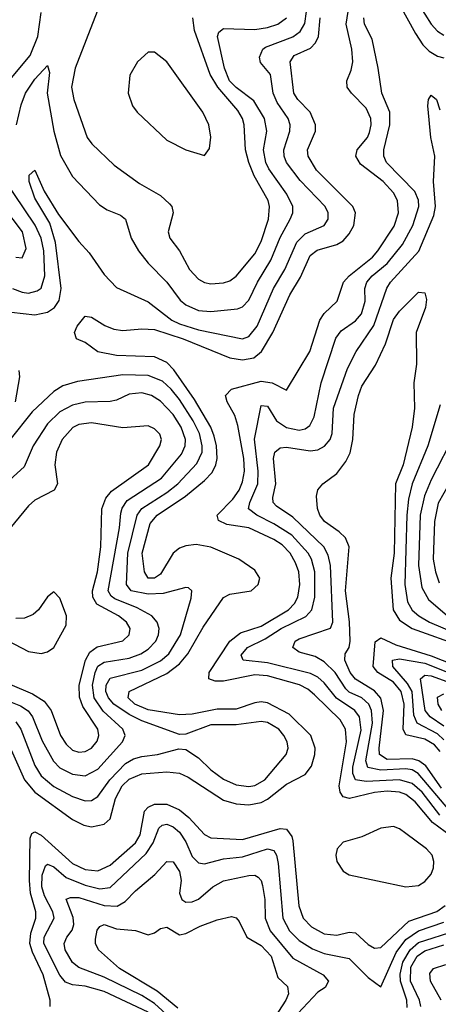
# Model space of a CAD drawing. Header units: inches. Extents: x 990535 to 1117859, y 769386 to 892122.
# Tile 132 of 256: x 1022822 to 1024153, y 865957 to 869084. Entities that reach past the tile are written whole.
import ezdxf

# ---------------------------------------------------------------- set-up
doc = ezdxf.new("R2010")
doc.units = ezdxf.units.IN
doc.header["$MEASUREMENT"] = 0
doc.layers.add('B0826', color=7, linetype='Continuous')

msp = doc.modelspace()

# ---------------------------------------------------------------- linework, layer by layer
at = {"layer": 'B0826', "color": 5}
for points, elevation in [([(1024019.7, 869150), (1024079.9, 869039.9), (1024104.2, 869004.2), (1024124, 868984), (1024150, 868968.5), (1024170, 868962.9)], 3260), ([(1024195.3, 866490), (1024134, 866534), (1024079.6, 866599.6), (1024050, 866623), (1024030, 866630.2), (1023990, 866633.3), (1023950, 866629.1), (1023870.7, 866610.7), (1023850, 866615.4), (1023841, 866630), (1023838.1, 866650), (1023861.1, 866790), (1023858.2, 866830), (1023840.5, 866860.5), (1023759.6, 866939.6), (1023737.8, 866957.8), (1023711.6, 866971.6), (1023610, 867000.2), (1023570, 867003.3), (1023470, 866983), (1023443.4, 866983.4), (1023423.4, 866990), (1023423.9, 867010), (1023490, 867110.4), (1023523.5, 867136.5), (1023590, 867157.7), (1023676.1, 867210), (1023695.7, 867230), (1023706, 867250), (1023712.9, 867290), (1023709.2, 867330), (1023699.3, 867359.3), (1023681.9, 867390), (1023656.1, 867416.1), (1023630, 867432.8), (1023550.5, 867470), (1023480.4, 867480.4), (1023453.5, 867493.5), (1023449.3, 867510), (1023499.5, 867560.5), (1023519.4, 867590), (1023530, 867616.3), (1023536.3, 867650), (1023535, 867690), (1023515.1, 867795.1), (1023506.3, 867826.3), (1023482, 867870), (1023476.6, 867890), (1023495.1, 867910), (1023590, 867935.7), (1023624.2, 867930), (1023670, 867907.7), (1023744.9, 868030), (1023776.5, 868130), (1023790, 868150.6), (1023831.7, 868190), (1023851.5, 868250), (1023869.5, 868270), (1023943.7, 868330), (1023960.7, 868350), (1024012.4, 868427.6), (1024026.6, 868470), (1024022.7, 868510), (1024010, 868534.3), (1023977.1, 868570), (1023905.1, 868625.1), (1023890.4, 868650), (1023894.9, 868670), (1023927.6, 868710), (1023934.6, 868725.4), (1023939.9, 868750), (1023938.5, 868770), (1023923.2, 868803.2), (1023876.4, 868850), (1023863, 868870), (1023861.9, 868890), (1023876.1, 868923.9), (1023880.8, 868950), (1023877.7, 868990), (1023859.8, 869070), (1023870, 869130)], 3280), ([(1024090, 869133.5), (1024130, 869069.1), (1024150, 869047.9), (1024170, 869035.1)], 3280), ([(1022790, 868893), (1022854.9, 868970), (1022879.7, 869030), (1022890, 869107.2)], 3380), ([(1022790, 866774.4), (1022837.3, 866670), (1022870.1, 866630), (1022990, 866543.1), (1023025.8, 866525.8), (1023050, 866520.1), (1023090, 866528.6), (1023110, 866546), (1023126.6, 866610), (1023148.1, 866650), (1023170, 866671.2), (1023210, 866688.8), (1023290, 866695), (1023330, 866690.4), (1023357.7, 866677.7), (1023470, 866604.9), (1023510, 866593.2), (1023550, 866590.6), (1023590, 866597.7), (1023610, 866607.7), (1023670, 866655.7), (1023730, 866686.3), (1023750, 866712.6), (1023760.5, 866750), (1023761.4, 866770), (1023747.6, 866810), (1023678.2, 866878.2), (1023610, 866914.3), (1023590, 866917.7), (1023570, 866914.4), (1023510, 866893.5), (1023450, 866893.6), (1023370, 866877.9), (1023330, 866875.6), (1023230, 866892.1), (1023187.6, 866910), (1023167.2, 866930), (1023169.5, 866950.5), (1023290, 867007.8), (1023330, 867038.1), (1023356.6, 867070), (1023405.5, 867154.5), (1023470, 867248.8), (1023490, 867259), (1023557.4, 867270), (1023580.5, 867290), (1023585.6, 867310), (1023570, 867336), (1023518.8, 867370), (1023430, 867408.1), (1023383.1, 867416.9), (1023350, 867413.3), (1023330, 867405.4), (1023309.4, 867390), (1023270, 867322.7), (1023250, 867310.3), (1023229.9, 867310), (1023219.1, 867330), (1023211.1, 867390), (1023236.8, 867483.2), (1023258.6, 867510), (1023348.8, 867570), (1023410, 867620.1), (1023434, 867646), (1023445.7, 867670), (1023449.7, 867690.3), (1023447.8, 867730), (1023440.7, 867760.7), (1023429.7, 867790), (1023377.4, 867877.4), (1023311.7, 867971.7), (1023290, 867994.8), (1023250, 868012.6), (1023130, 868017.6), (1023070, 868028.8), (1023030, 868058.7), (1023002, 868070), (1022996, 868090), (1023004.6, 868110), (1023030, 868142.6), (1023050, 868139), (1023092.1, 868112.1), (1023120.7, 868100.7), (1023150, 868097.2), (1023210, 868102.1), (1023250, 868099.7), (1023341.5, 868070), (1023490, 868009.8), (1023530, 868003), (1023566.1, 868010), (1023590.5, 868029.5), (1023626.6, 868090), (1023680.4, 868210), (1023714.4, 868265.6), (1023745.6, 868334.4), (1023768.2, 868351.8), (1023830, 868369.5), (1023850, 868381.6), (1023870, 868403.8), (1023884.1, 868430), (1023889.9, 868470), (1023881.2, 868490), (1023765.7, 868605.7), (1023738.8, 868650), (1023737.4, 868670), (1023762.5, 868730), (1023762.8, 868750), (1023745.6, 868790), (1023705.8, 868830), (1023693.1, 868850), (1023681.8, 868950), (1023694.1, 868970), (1023746.8, 868993.2), (1023762.4, 869010), (1023771.5, 869030), (1023777.7, 869090)], 3320), ([(1022795.4, 868155.4), (1022870, 868146.2), (1022910, 868155.2), (1022932.3, 868170), (1022947.8, 868192.2), (1022954, 868230), (1022935.9, 868375.9), (1022918.1, 868438.1), (1022870, 868516.8), (1022852.2, 868570), (1022851.8, 868590), (1022870, 868606.4), (1022899.6, 868539.6), (1022945.5, 868465.5), (1023010, 868379), (1023043.1, 868343.1), (1023090, 868274.4), (1023130, 868233.5), (1023230, 868188), (1023305.4, 868130), (1023330, 868118.2), (1023390, 868098.8), (1023530, 868070.5), (1023550, 868077.4), (1023576.7, 868110), (1023628.7, 868230), (1023665.3, 868290), (1023702.7, 868377.3), (1023730, 868403.2), (1023789.8, 868430), (1023802.6, 868450), (1023802.2, 868470), (1023793.5, 868490), (1023713.6, 868573.6), (1023670.3, 868630), (1023662.6, 868650), (1023661.7, 868670), (1023680.5, 868730), (1023681.5, 868750), (1023675.2, 868770), (1023640.7, 868820.7), (1023627.5, 868850), (1023619.6, 868910), (1023588, 868948), (1023584.6, 868964.6), (1023595.3, 868990), (1023603.7, 868996.3), (1023690, 869029.5), (1023713.8, 869046.2), (1023728.5, 869071.5), (1023733.6, 869110)], 3340), ([(1022811.4, 868750), (1022826.6, 868813.4), (1022840.7, 868850), (1022870, 868894.5), (1022910, 868938.3), (1022916.6, 868916.6), (1022909.6, 868850), (1022930, 868730.3), (1022952, 868652), (1022990, 868585.6), (1023075.6, 868495.6), (1023099.6, 868479.6), (1023142.6, 868462.6), (1023158.6, 868450), (1023176.6, 868390), (1023200.1, 868350), (1023230.7, 868310.7), (1023290, 868250.1), (1023332.6, 868192.6), (1023350, 868177.7), (1023390, 868160.2), (1023430, 868156.9), (1023514.1, 868165.9), (1023530, 868171.7), (1023550, 868192.9), (1023577.6, 868250), (1023620.3, 868319.7), (1023650, 868392), (1023681.9, 868450), (1023689.9, 868470), (1023689.9, 868490), (1023671.4, 868530), (1023614.1, 868610), (1023604.9, 868630), (1023597, 868670), (1023607.2, 868730), (1023599.9, 868770), (1023566.1, 868826.1), (1023510, 868868.4), (1023488.5, 868890), (1023472.6, 868930), (1023450.9, 869030), (1023455.3, 869044.7), (1023470, 869055.4), (1023570, 869052.6), (1023610, 869059), (1023642.7, 869070), (1023669.9, 869090.1)], 3360), ([(1023068.2, 869110), (1022998.3, 868930), (1022986.3, 868870), (1022993.6, 868830), (1023036, 868710), (1023050.8, 868690), (1023122.2, 868622.2), (1023203.3, 868563.3), (1023270, 868525.2), (1023298.7, 868498.7), (1023305.4, 868490), (1023309.5, 868470), (1023293.9, 868410), (1023299.4, 868390), (1023329.7, 868349.7), (1023361.3, 868290), (1023390, 868260.1), (1023410, 868249), (1023430, 868244.5), (1023470, 868247.7), (1023490, 868254), (1023510, 868268.9), (1023570, 868340.1), (1023590, 868379.4), (1023612.5, 868450), (1023616.1, 868490), (1023611.6, 868510), (1023567.9, 868587.9), (1023550.7, 868630), (1023540.3, 868670), (1023535.9, 868750), (1023530.3, 868770), (1023515.7, 868795.7), (1023451.9, 868870), (1023427.1, 868910), (1023377.8, 869050), (1023372.1, 869090)], 3380), ([(1024157.7, 866557.7), (1024101.2, 866630), (1024070, 866658.4), (1024030, 866669.2), (1023924, 866664), (1023890, 866670), (1023881.3, 866690), (1023881.6, 866710), (1023907.2, 866827.2), (1023902.3, 866870), (1023887.7, 866890), (1023829.4, 866929.4), (1023790, 866978.1), (1023770, 866995.8), (1023747, 867007), (1023610, 867041.7), (1023532.3, 867050), (1023525.9, 867065.9), (1023546.5, 867090), (1023602.9, 867117.1), (1023653.2, 867150), (1023731.7, 867188.3), (1023751.2, 867210), (1023760.5, 867250), (1023760.7, 867330), (1023749.9, 867370), (1023739.5, 867390), (1023687, 867447), (1023630, 867483.1), (1023576.2, 867510), (1023549.5, 867530), (1023553.2, 867550), (1023578.6, 867610), (1023580.1, 867650), (1023568.9, 867751.1), (1023590, 867858.4), (1023610, 867856.5), (1023638.4, 867810), (1023670, 867788.4), (1023710, 867779.7), (1023730, 867784), (1023744.6, 867795.4), (1023757.7, 867822.3), (1023780.6, 867930), (1023827.3, 868072.7), (1023844.2, 868095.8), (1023890, 868127.6), (1023909.1, 868150), (1023920.3, 868190), (1023919.8, 868230), (1023926, 868250), (1023942.6, 868270), (1023990.1, 868309.9), (1024039, 868370), (1024071.4, 868430), (1024091.4, 868490), (1024090.2, 868510.2), (1024077.8, 868537.8), (1023988.4, 868630), (1023979.9, 868650), (1023980.1, 868670), (1023998.9, 868750), (1023998.9, 868790), (1023973.1, 868850), (1023962.2, 868930), (1023942.1, 869022.1), (1023918.7, 869070), (1023916.1, 869090)], 3260), ([(1024190, 866571), (1024089.2, 866690), (1024070, 866701), (1024050, 866704.1), (1023970, 866700), (1023928.8, 866708.8), (1023922, 866730), (1023943.9, 866850), (1023940.7, 866890), (1023932, 866910), (1023910, 866929.7), (1023870, 866948.2), (1023858.5, 866958.5), (1023824.6, 867010), (1023790, 867044.6), (1023761.5, 867061.5), (1023710, 867074.9), (1023689.9, 867090), (1023697.3, 867110), (1023710, 867117.2), (1023810, 867151.5), (1023817.2, 867170), (1023809.7, 867350), (1023803, 867383), (1023788.5, 867410), (1023690, 867504.2), (1023638.9, 867538.9), (1023628.2, 867550), (1023626.5, 867566.5), (1023636.2, 867610), (1023629.3, 867690), (1023633.1, 867710), (1023650, 867723.8), (1023670, 867726.2), (1023745, 867715), (1023770, 867717.8), (1023791.1, 867728.9), (1023808.6, 867750), (1023815.1, 867770), (1023819.5, 867850), (1023863.9, 867976.1), (1023892, 868030), (1023947.7, 868112.3), (1023989.3, 868230.7), (1024000.9, 868250), (1024091.3, 868348.7), (1024138.4, 868461.6), (1024144.4, 868490), (1024137.6, 868570), (1024141.7, 868650), (1024129.2, 868710), (1024119.7, 868810), (1024121.6, 868830), (1024130, 868844), (1024146.8, 868830), (1024157.5, 868797.5)], 3240), ([(1022798.5, 868230), (1022830, 868218.5), (1022850, 868215.3), (1022877.8, 868222.2), (1022890, 868230.9), (1022901.8, 868270), (1022898.2, 868350), (1022890.4, 868390), (1022871, 868431), (1022770, 868580.2)], 3360), ([(1022810, 868329.4), (1022830, 868327.7), (1022842.6, 868357.4), (1022830.9, 868410), (1022743.8, 868523.8)], 3380), ([(1024163, 866643), (1024113.6, 866713.6), (1024091, 866730), (1024070, 866736.6), (1023990, 866734), (1023966, 866750), (1023964.5, 866770), (1023978.3, 866890), (1023970, 866929.4), (1023950, 866952.3), (1023889.3, 866989.3), (1023872.6, 867010), (1023855.6, 867050), (1023856.9, 867070), (1023869.6, 867090.4), (1023872.6, 867110), (1023870.9, 867170.9), (1023857.8, 867270), (1023869.2, 867410), (1023857.9, 867437.9), (1023837.7, 867457.7), (1023791.3, 867490), (1023776.3, 867510), (1023768.7, 867531.3), (1023765.3, 867570), (1023770, 867590.4), (1023786, 867610), (1023830, 867642.3), (1023859.2, 867680.8), (1023872.3, 867707.7), (1023881.1, 867750), (1023885.9, 867830), (1023898.7, 867890), (1023910, 867919.7), (1023953.3, 867986.7), (1023985.5, 868054.5), (1024010, 868131.1), (1024030, 868158), (1024090, 868218), (1024110, 868216), (1024114.9, 868194.9), (1024112.4, 868170), (1024082.3, 868090), (1024083.8, 867990), (1024075, 867930), (1024076.9, 867850), (1024070.1, 867790.1), (1024041.6, 867670), (1024016.9, 867610), (1024013, 867390), (1024001.6, 867310), (1024009.8, 867210), (1024030, 867176.3), (1024069.7, 867150), (1024230, 867092.7)], 3220), ([(1022810, 866854), (1022825.1, 866830), (1022870, 866715.1), (1022890, 866682.7), (1022930, 866648.5), (1022990, 866616.3), (1023030, 866602.6), (1023050, 866603.9), (1023070, 866616.4), (1023108.7, 866670), (1023158.2, 866721.8), (1023183.5, 866736.5), (1023210, 866743.9), (1023259.6, 866750), (1023328.2, 866768.2), (1023350, 866765.9), (1023390, 866739.8), (1023430, 866701), (1023470, 866671.6), (1023510, 866653.7), (1023550, 866648.5), (1023570, 866651.5), (1023601.3, 866670), (1023668.8, 866750), (1023675.4, 866770), (1023672.4, 866790), (1023662.1, 866810), (1023646.1, 866830), (1023610, 866852.2), (1023590, 866855), (1023510, 866844.7), (1023430, 866844.2), (1023350, 866814.8), (1023330, 866813.9), (1023210, 866856.7), (1023170, 866877), (1023121.4, 866910), (1023103.7, 866930), (1023095.6, 866950), (1023096.5, 866970), (1023110, 866992.8), (1023210, 867018.2), (1023270, 867047.9), (1023296.2, 867070), (1023333.3, 867130), (1023366.9, 867246.9), (1023369.6, 867269.6), (1023359.1, 867279.1), (1023350, 867280.5), (1023278.1, 867261.9), (1023230, 867259.6), (1023176.1, 867270), (1023161, 867290), (1023165.9, 867390), (1023195.1, 867510), (1023210, 867531), (1023290, 867581.8), (1023324.6, 867610), (1023385.3, 867674.7), (1023401.6, 867710), (1023402.5, 867730), (1023393.4, 867770), (1023373.4, 867810), (1023330, 867877.4), (1023303.5, 867910), (1023275.4, 867935.4), (1023230, 867953.6), (1023150, 867955.5), (1023005.3, 867934.7), (1022959.1, 867920.9), (1022930, 867903.2), (1022861.5, 867838.5), (1022790, 867749.8)], 3340), ([(1022808.1, 867870), (1022822.7, 867950), (1022820.5, 867970)], 3340), ([(1022760.6, 866930), (1022824.4, 866904.4), (1022848.6, 866888.6), (1022862.6, 866870), (1022893.7, 866793.7), (1022929.2, 866729.2), (1022950, 866708.1), (1022990, 866687.7), (1023030, 866682.8), (1023070, 866703.2), (1023148.6, 866790), (1023157.3, 866810), (1023149.9, 866830), (1023087.5, 866887.5), (1023058.4, 866930), (1023053.1, 866970), (1023061.9, 867010), (1023070, 867030.1), (1023090, 867043.6), (1023170, 867055.7), (1023207.3, 867070), (1023230, 867084.1), (1023255.1, 867110), (1023263.4, 867130), (1023265, 867150), (1023259.1, 867170), (1023242.5, 867190), (1023195.6, 867215.6), (1023124.7, 867244.7), (1023112.9, 867252.9), (1023103.3, 867270), (1023139.3, 867470), (1023143.5, 867516.5), (1023147.4, 867532.6), (1023163.6, 867556.4), (1023272.8, 867627.2), (1023336, 867704), (1023348, 867730), (1023348.8, 867750), (1023335.2, 867790), (1023310, 867829.5), (1023270, 867872.1), (1023241.4, 867890), (1023210, 867899), (1023170, 867894.7), (1023130, 867875.7), (1023110, 867871.6), (1023030, 867868.7), (1022990, 867859.3), (1022950, 867838.1), (1022910, 867799.9), (1022865, 867730), (1022835.8, 867664.2), (1022790, 867622.9)], 3360), ([(1024159, 867861), (1024119.1, 867730), (1024070, 867610), (1024058.5, 867561.5), (1024052.6, 867510), (1024046.6, 867290), (1024055, 867235), (1024070, 867208.2), (1024090.6, 867190), (1024125.2, 867170), (1024210, 867134.6)], 3240), ([(1022790, 866973.4), (1022862.4, 866942.4), (1022899.2, 866919.2), (1022921.7, 866890), (1022951.8, 866810), (1022970, 866782.7), (1022990, 866763.7), (1023010, 866757), (1023030, 866759.4), (1023050, 866770.1), (1023067.7, 866792.3), (1023073.2, 866810), (1023069.9, 866830), (1023022.3, 866902.3), (1023011.7, 866931.7), (1023011.3, 866970), (1023030.8, 867049.2), (1023044.5, 867075.5), (1023068.4, 867091.6), (1023150, 867110.6), (1023170.4, 867130), (1023172.6, 867150), (1023161.8, 867170), (1023136.4, 867190), (1023067.5, 867227.5), (1023054.7, 867250), (1023053.2, 867270), (1023069.2, 867330), (1023080.2, 867410), (1023083.2, 867530), (1023095.4, 867564.6), (1023113.3, 867586.7), (1023231.4, 867670), (1023267, 867730), (1023272.3, 867750), (1023267.6, 867767.6), (1023250, 867784.1), (1023230, 867793.8), (1023150, 867787.4), (1023050, 867803.3), (1023010, 867797.8), (1022991.3, 867788.7), (1022956.6, 867750), (1022939.1, 867710), (1022933.6, 867670), (1022941.8, 867610), (1022931.6, 867590), (1022870, 867557.3), (1022850, 867540.3), (1022790, 867468.2)], 3380), ([(1024207.6, 867772.4), (1024130, 867622.2), (1024108.5, 867571.5), (1024095.4, 867510), (1024090, 867350), (1024100.5, 867280.5), (1024122.1, 867242.1), (1024182.2, 867190)], 3260), ([(1024224.7, 867675.3), (1024152.1, 867547.9), (1024140.3, 867490), (1024137, 867370), (1024143.8, 867330), (1024155.5, 867295.5)], 3280), ([(1022762.6, 867122.6), (1022850, 867077.3), (1022890, 867071.1), (1022910, 867076.3), (1022930, 867090.1), (1022970, 867160.3), (1022971, 867190), (1022950, 867246.6), (1022930, 867266.6), (1022910, 867251.3), (1022881.6, 867210), (1022865.1, 867194.9), (1022836.9, 867183.1), (1022810, 867181.8)], 3420), ([(1024159.2, 866759.2), (1024140.9, 866780.9), (1024110, 866799), (1024050, 866812.6), (1024041.1, 866830), (1024044.1, 866910), (1024034.8, 866950), (1024010, 866980.2), (1023960.3, 867010), (1023946.1, 867030), (1023952.5, 867107.5), (1023970, 867120.5), (1024018.2, 867098.2), (1024130, 867063), (1024230, 867024)], 3180), ([(1024170, 866796.7), (1024150, 866815.6), (1024085.3, 866850), (1024074.9, 866874.9), (1024069.3, 866950), (1024055.2, 866975.2), (1024008.6, 867030), (1024007.1, 867050), (1024030, 867053.7), (1024110, 867039.6), (1024230, 866992.9)], 3160), ([(1024170, 866840.1), (1024127, 866870), (1024111.5, 866890), (1024096.1, 866990), (1024110, 867001.6), (1024130, 866999.7), (1024230, 866963.4)], 3140), ([(1024164.3, 866890), (1024152.4, 866910), (1024150, 866931.9), (1024170, 866942.3)], 3120), ([(1022919, 865950), (1022918.4, 865970), (1022896, 866050), (1022862.3, 866122.3), (1022854.6, 866150), (1022857.6, 866182.4), (1022872.9, 866230), (1022873.1, 866250), (1022856.4, 866310), (1022852.8, 866350), (1022855.6, 866484.4), (1022860.9, 866499.1), (1022870, 866504.7), (1022890, 866493.4), (1022990, 866403.7), (1023030, 866385.1), (1023070, 866381), (1023110, 866398.2), (1023190.4, 866469.6), (1023205, 866495), (1023219, 866570), (1023230, 866582.9), (1023250, 866592.4), (1023290, 866592.8), (1023330, 866574.6), (1023359.4, 866550), (1023410, 866495.9), (1023430, 866485.2), (1023530, 866480.5), (1023650, 866515.2), (1023670, 866513.1), (1023686.7, 866490), (1023690, 866476), (1023709.3, 866269.3), (1023722.7, 866230), (1023750, 866202.9), (1023790, 866180.4), (1023830, 866175.8), (1023870, 866185.3), (1023890, 866183.4), (1023930, 866147.1), (1023950, 866135.3), (1023970, 866137.2), (1024059.7, 866220.3), (1024148.3, 866251.7), (1024174.3, 866270)], 3280), ([(1023230, 865931.4), (1023090, 865996.8), (1023030, 866014), (1022990, 866018.4), (1022967.3, 866027.3), (1022949, 866049), (1022898.8, 866150), (1022900.1, 866170), (1022931.2, 866230), (1022927.7, 866250), (1022901.2, 866301.2), (1022892.6, 866330), (1022893, 866367), (1022903.6, 866396.4), (1022910, 866402.2), (1022930, 866393.5), (1022970, 866359.1), (1023030, 866335.1), (1023076.9, 866323.1), (1023110, 866328), (1023224.5, 866435.5), (1023246.1, 866470), (1023264.4, 866515.6), (1023274.5, 866525.5), (1023290, 866529.1), (1023310, 866520.5), (1023330, 866503.1), (1023350, 866472.6), (1023370, 866426.5), (1023390, 866405.6), (1023410, 866403.1), (1023470, 866418.5), (1023530, 866425.1), (1023610, 866450.7), (1023630, 866445.3), (1023638.8, 866430), (1023644.2, 866404.2), (1023658.3, 866230), (1023679.9, 866190), (1023710, 866159), (1023752.4, 866132.4), (1023790, 866117.9), (1023870, 866101.8), (1023930, 866041.7), (1023970, 866011.7), (1024018.8, 866121.2), (1024050, 866162.7), (1024090, 866190), (1024170, 866217.2)], 3260), ([(1023347.7, 865870), (1023250, 865959.6), (1023210, 865984.2), (1023090, 866042.8), (1023010, 866073.5), (1022989.4, 866089.4), (1022966.4, 866130), (1022963.1, 866150), (1022971.4, 866170), (1022988.3, 866191.7), (1022994.2, 866210), (1022992.2, 866232.2), (1022969.9, 866290.1), (1022983.9, 866296.1), (1023010, 866295.4), (1023090, 866270.8), (1023131.7, 866268.3), (1023157.2, 866282.8), (1023190, 866317), (1023251.4, 866368.6), (1023290, 866410.7), (1023310, 866408.8), (1023330, 866378.5), (1023334.8, 866350), (1023329.8, 866309.8), (1023337.7, 866290), (1023350, 866280.9), (1023370, 866282.4), (1023390, 866290.6), (1023435.9, 866330), (1023470, 866349.2), (1023550, 866365.4), (1023570, 866366.8), (1023580.1, 866360.1), (1023589.7, 866349.7), (1023594.2, 866334.2), (1023601.6, 866290), (1023601.9, 866230), (1023618.5, 866190), (1023690, 866103.5), (1023787.3, 866050), (1023803.8, 866030), (1023793.6, 866010), (1023770, 865995.2), (1023690.8, 865910)], 3240), ([(1023324.3, 865944.3), (1023258.5, 865998.5), (1023139.4, 866070), (1023071.9, 866130), (1023062.5, 866150), (1023063.2, 866163.2), (1023068.1, 866191.9), (1023076.4, 866203.6), (1023090, 866210.1), (1023130, 866195.9), (1023190, 866190.9), (1023230, 866177.1), (1023250, 866183.2), (1023270, 866197.5), (1023290, 866201.5), (1023330, 866177.7), (1023350, 866181.3), (1023395.2, 866204.8), (1023450, 866225.4), (1023495.1, 866235.1), (1023510, 866231.1), (1023519.4, 866219.4), (1023544.2, 866170), (1023590, 866143.3), (1023621.3, 866110), (1023642.3, 866042.3), (1023673.5, 866013.5), (1023676.8, 865990), (1023668.5, 865970), (1023621.9, 865898.1)], 3220), ([(1024053.5, 865946.5), (1024052.5, 865970), (1024032.6, 866030), (1024032.1, 866052.1), (1024039.9, 866090), (1024063, 866130), (1024090, 866152.6), (1024210, 866190.7)], 3240), ([(1024097.6, 865950), (1024092.7, 865970), (1024064.3, 866030), (1024065.3, 866074.7), (1024085.8, 866110), (1024110, 866127), (1024170, 866145.9)], 3220), ([(1024162, 865970), (1024127.9, 866030), (1024125.7, 866054.3), (1024137.8, 866070), (1024177.3, 866082.7)], 3180)]:
    msp.add_lwpolyline(points, dxfattribs=dict(at, elevation=elevation))
for points, elevation in [([(1023230, 868980.3), (1023196.3, 868950), (1023171.9, 868908.1), (1023167, 868850), (1023180.6, 868810), (1023195.5, 868790), (1023290, 868700.7), (1023350, 868670.7), (1023410, 868652.9), (1023425, 868675), (1023429.4, 868710.6), (1023422.9, 868750), (1023404.4, 868790), (1023290, 868949.9), (1023250, 868980.3)], 3420), ([(1024010, 866521.5), (1023970, 866516.3), (1023910, 866488.7), (1023850, 866471.5), (1023831.6, 866450), (1023827.5, 866430), (1023830.1, 866410), (1023850, 866379.3), (1023870, 866368.3), (1024050, 866330.1), (1024090, 866334.5), (1024110, 866346.2), (1024129.9, 866370), (1024137.7, 866390), (1024139.2, 866410), (1024133.2, 866430), (1024115.3, 866450), (1024050, 866499.6), (1024030, 866514)], 3320)]:
    msp.add_lwpolyline(points, close=True, dxfattribs=dict(at, elevation=elevation))

doc.saveas('drawing.dxf')
